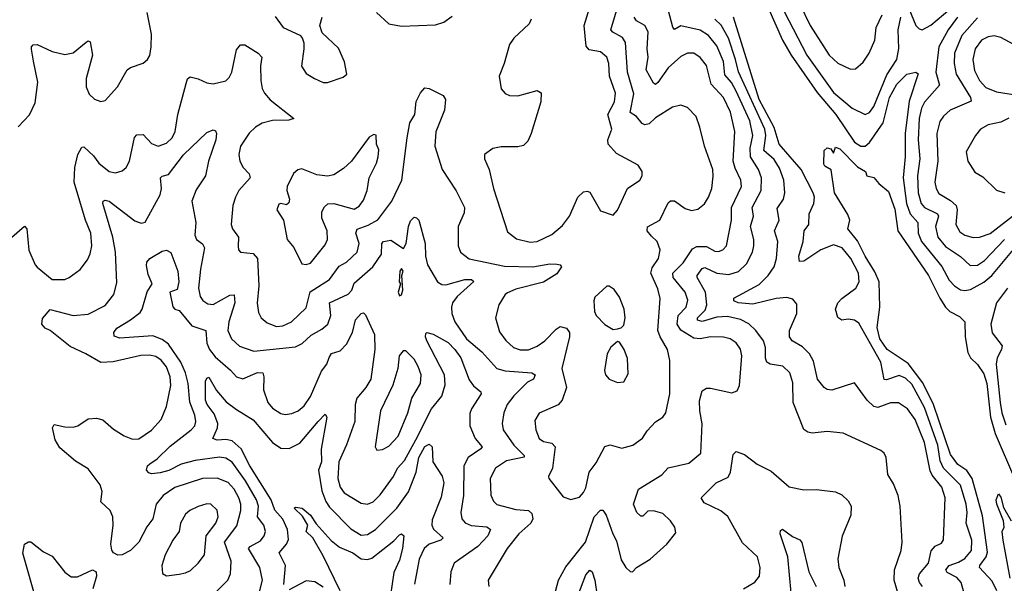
# Model space of a CAD drawing. Extents: x 1550320 to 1685906, y 509093 to 640511.
# Tile 68 of 256: x 1609232 to 1613882, y 529811 to 532472. Entities that reach past the tile are written whole.
import ezdxf

# ---------------------------------------------------------------- set-up
doc = ezdxf.new("R2010")
doc.units = 0

msp = doc.modelspace()

# ---------------------------------------------------------------- linework, layer by layer
at = {"layer": '0CON20XD'}
for points in [[(1609195, 531445.7), (1609255, 531496.7), (1609266, 531485), (1609274.5, 531384.5), (1609304.4, 531315), (1609315, 531303.1), (1609384.7, 531244.7), (1609445, 531245.5), (1609465.9, 531254.1), (1609517, 531293), (1609551.5, 531338.5), (1609564.1, 531365.9), (1609572, 531405), (1609568, 531465), (1609542.5, 531525), (1609488.4, 531705), (1609491.8, 531775), (1609506.7, 531835), (1609525, 531870), (1609535, 531872.5), (1609580.2, 531830.2), (1609605.3, 531795.3), (1609655, 531755.6), (1609685, 531748.5), (1609715, 531758.1), (1609734.3, 531775), (1609750, 531805), (1609774.6, 531915.4), (1609785, 531929.2), (1609815, 531930.8), (1609855, 531887.5), (1609885, 531875.8), (1609925, 531889.4), (1609951.9, 531915), (1609965.5, 531945), (1609979.2, 532025), (1610018.3, 532171.7), (1610025, 532192.5), (1610037, 532203), (1610075, 532193.5), (1610115, 532174.4), (1610145, 532170), (1610205, 532184.2), (1610220.7, 532199.3), (1610233.3, 532225), (1610255, 532330), (1610275, 532354.2), (1610295, 532353.3), (1610358.6, 532315), (1610375.4, 532295.4), (1610369.3, 532255), (1610370.3, 532185), (1610376.8, 532146.8), (1610387.5, 532125), (1610415, 532094.1), (1610526.7, 532005), (1610502.5, 531997.5), (1610425, 531996.8), (1610376.2, 531983.8), (1610345, 531965.6), (1610315, 531936.9), (1610275, 531875.8), (1610266.7, 531835), (1610271.4, 531805), (1610287.8, 531775), (1610315.5, 531745), (1610320.4, 531725), (1610267.5, 531665), (1610250.5, 531635), (1610238.2, 531595), (1610230.9, 531505), (1610236.7, 531485), (1610264.5, 531445), (1610263.2, 531403.2), (1610265.6, 531385.6), (1610275, 531374), (1610335, 531367.5), (1610354.6, 531345), (1610361.6, 531215), (1610353.9, 531133.9), (1610359.8, 531089.8), (1610371.9, 531065), (1610400.7, 531040.7), (1610445, 531023.1), (1610475, 531026.8), (1610515, 531045.3), (1610585, 531111.5), (1610603.5, 531186.5), (1610694.8, 531245.2), (1610741.2, 531308.8), (1610775, 531328), (1610825.4, 531375), (1610835.3, 531414.7), (1610819.8, 531465), (1610825, 531482.7), (1610878, 531502), (1610923, 531527), (1610990, 531615), (1611037.1, 531715), (1611061.6, 531915), (1611074.4, 531985.6), (1611097.8, 532025), (1611105, 532086.7), (1611125, 532126.7), (1611145, 532150), (1611165, 532146.7), (1611232.5, 532115), (1611242.5, 532095), (1611237.3, 532045), (1611197.4, 531942.6), (1611192.1, 531875), (1611226.9, 531765), (1611293.5, 531663.5), (1611331.8, 531585), (1611330.2, 531559.8), (1611303.3, 531495), (1611302.5, 531405), (1611314.4, 531375), (1611355, 531342.9), (1611522, 531308), (1611655, 531305.6), (1611735, 531319.2), (1611768.2, 531318.2), (1611783.9, 531313.9), (1611790, 531305), (1611768.2, 531271.8), (1611705, 531233.1), (1611575, 531199.1), (1611535, 531182.7), (1611524.5, 531175), (1611494.4, 531125), (1611478.9, 531065), (1611498.3, 530998.3), (1611527.4, 530957.4), (1611564.7, 530924.7), (1611595, 530913.1), (1611635, 530912.5), (1611675, 530930), (1611711.5, 530955), (1611765, 531010.7), (1611785, 531023.2), (1611815, 531016.1), (1611828.9, 530995), (1611828.7, 530975), (1611791.8, 530825), (1611813.5, 530735), (1611794.3, 530675.7), (1611775, 530653.9), (1611685, 530614.2), (1611665, 530580), (1611669.5, 530535), (1611685.7, 530495), (1611705, 530480.9), (1611745, 530472), (1611761.3, 530455), (1611748.1, 530355), (1611730, 530315), (1611731.2, 530305), (1611799.1, 530219.1), (1611835, 530205.8), (1611875, 530218.1), (1611895, 530239.2), (1611905, 530261.2), (1611921.5, 530335), (1611955, 530380), (1611995, 530457.1), (1612020, 530465), (1612075, 530448.2), (1612127.1, 530462.9), (1612173.8, 530496.2), (1612195, 530530), (1612235, 530572.5), (1612270, 530595), (1612283.5, 530615), (1612302, 530705), (1612302.9, 530862.9), (1612291.1, 530915), (1612256.3, 530975), (1612246.4, 531005), (1612256.1, 531155), (1612245, 531200.8), (1612212.9, 531275), (1612219.4, 531300.6), (1612248.7, 531345), (1612256.1, 531385), (1612242.9, 531425), (1612215, 531450), (1612195.4, 531475), (1612196.2, 531493.8), (1612255, 531526.2), (1612295, 531608.1), (1612305, 531617.5), (1612325, 531616.2), (1612375, 531581.5), (1612405, 531571.8), (1612435, 531577.9), (1612466.6, 531603.4), (1612485.6, 531634.4), (1612500, 531675), (1612507.3, 531732.8), (1612504.7, 531765), (1612465.4, 531875), (1612444.7, 531964.7), (1612426.5, 532015), (1612385, 532057.1), (1612355, 532068.9), (1612315, 532060), (1612235, 532009.6), (1612205, 531980.8), (1612185, 531975.4), (1612171.7, 531981.7), (1612145, 532014.6), (1612114.8, 532034.8), (1612131.7, 532121.7), (1612101.6, 532225), (1612092.2, 532365), (1612078.8, 532388.8), (1612033.7, 532413.7), (1612024.1, 532425), (1612060, 532545)], [(1612916.6, 532545), (1612965, 532445.6), (1613055.5, 532305), (1613095, 532267.5), (1613155, 532238.6), (1613179.3, 532240.7), (1613215, 532272), (1613243.3, 532315), (1613271.1, 532375), (1613277.5, 532435), (1613304.5, 532495)], [(1609225, 531965.7), (1609277.6, 532022.4), (1609305, 532080), (1609317.9, 532177.9), (1609297, 532277), (1609287.5, 532332.5), (1609288, 532345), (1609295.9, 532354.1), (1609315, 532355.6), (1609385, 532322.7), (1609445, 532307.5), (1609485, 532315.6), (1609545, 532366.7), (1609555, 532372.5), (1609565, 532367.5), (1609575.5, 532305), (1609545.5, 532195), (1609546.5, 532155), (1609560.5, 532120.5), (1609585, 532096.9), (1609615, 532085.6), (1609635, 532090.6), (1609693.8, 532155), (1609738.6, 532235), (1609755, 532246.7), (1609815, 532267.5), (1609835.4, 532284.6), (1609846.2, 532303.8), (1609853.5, 532345), (1609853.7, 532403.7), (1609833.6, 532506.4)], [(1610916.8, 532506.8), (1610975, 532453.3), (1611035, 532441.9), (1611195, 532447.8), (1611235, 532460), (1611275, 532489.2)], [(1611642.5, 531422.5), (1611675, 531424.6), (1611745, 531458.5), (1611795, 531500.6), (1611827.9, 531545), (1611868.5, 531635), (1611895, 531658.9), (1611912.6, 531662.6), (1611925, 531658.1), (1611975, 531570), (1612035, 531550), (1612055, 531573.3), (1612103.1, 531675), (1612160, 531715), (1612171.2, 531735), (1612171.2, 531755), (1612153.3, 531785), (1612051.2, 531841.2), (1612011.2, 531885), (1612009.6, 531905), (1612028.4, 531955), (1612010.2, 532025), (1612041.1, 532085), (1612045.7, 532125), (1612016.8, 532205), (1612013.6, 532265), (1612005.2, 532295.2), (1611975, 532320), (1611920.8, 532330.8), (1611907.3, 532347.3), (1611897.3, 532445), (1611922.7, 532527.3)], [(1613359.3, 530280.7), (1613332.5, 530325), (1613324, 530405), (1613313.8, 530425), (1613298.3, 530438.3), (1613120.4, 530520.4), (1613045, 530527.3), (1612975, 530520), (1612953.8, 530523.8), (1612935, 530537.5), (1612884.6, 530665), (1612882.6, 530757.4), (1612869.6, 530805), (1612835.7, 530835.7), (1612775.8, 530845.8), (1612760.5, 530855), (1612753.7, 530873.7), (1612754.1, 530925), (1612744.7, 530955), (1612708.2, 531005), (1612675, 531035.9), (1612636.5, 531056.5), (1612575, 531070.2), (1612525, 531068), (1612455, 531047.1), (1612433.4, 531053.4), (1612433.5, 531065), (1612468.9, 531101.1), (1612476.6, 531125), (1612470.2, 531185), (1612430.7, 531255), (1612431.5, 531265), (1612455, 531297.1), (1612467.6, 531302.4), (1612525, 531275.5), (1612580.7, 531269.3), (1612626.4, 531283.6), (1612665, 531320), (1612693.5, 531375), (1612698.6, 531405), (1612699.2, 531435), (1612683.3, 531495), (1612696.7, 531545), (1612691.2, 531585), (1612733.6, 531665), (1612735.2, 531725), (1612721.7, 531765), (1612682.8, 531825), (1612681, 531865), (1612693.7, 531925), (1612680.8, 531995), (1612615.2, 532135), (1612593, 532175), (1612562.6, 532212.6), (1612555.2, 532275), (1612525, 532349.6), (1612485, 532398.2), (1612445, 532423.2), (1612355, 532443.6), (1612325, 532426), (1612316.5, 532436.5), (1612295.7, 532514.3)], [(1612769, 532525), (1612834.8, 532375), (1612874.8, 532305), (1612998.6, 532128.6), (1613087, 532025), (1613175, 531893.9), (1613205, 531875.4), (1613224.6, 531874.6)], [(1612841.5, 532511.5), (1612948.8, 532305), (1613075, 532129.2), (1613163.8, 532053.8), (1613225, 532024.6), (1613245, 532033.9), (1613265, 532061.8), (1613327.6, 532212.4), (1613374.8, 532285), (1613384.2, 532335.8), (1613380.8, 532425), (1613393.3, 532485)], [(1613430.8, 532525), (1613464.8, 532444.8), (1613479.2, 532429.2), (1613494.6, 532424.6), (1613535, 532446.8), (1613625, 532522.4)], [(1610438.1, 532488.1), (1610476.1, 532436.1), (1610555, 532398.8), (1610566.1, 532386.1), (1610573.6, 532363.6), (1610573.8, 532335), (1610563, 532253), (1610585, 532218.8), (1610624.3, 532194.3), (1610665, 532176), (1610685, 532176), (1610759.5, 532200.5), (1610776.7, 532215), (1610766.2, 532273.8), (1610737.4, 532337.4), (1610660.9, 532410.9), (1610649.2, 532445), (1610660, 532485)], [(1611646.9, 532475), (1611637.2, 532452.8), (1611565.7, 532385), (1611545.4, 532354.6), (1611520.6, 532265), (1611495.7, 532205), (1611505.4, 532145.4), (1611524.6, 532124.6), (1611544.6, 532114.6), (1611585, 532112.2), (1611675, 532137.5), (1611695, 532127.5), (1611692.9, 532085), (1611647.5, 531935), (1611630.9, 531899.1), (1611611.3, 531878.7), (1611585, 531871.4), (1611505, 531872.5), (1611465.9, 531864.1), (1611427.5, 531835), (1611426.7, 531815), (1611449.2, 531765), (1611469.5, 531675), (1611535, 531471.2), (1611577.6, 531437.6), (1611642.5, 531422.5)], [(1611756.9, 529755), (1611776.9, 529825), (1611811.2, 529888.8), (1611904.7, 530005), (1611944.7, 530125), (1611975, 530156.7), (1611986.1, 530156.1), (1612002.4, 530132.4), (1612033.1, 530045), (1612051, 530011), (1612071.9, 529921.9), (1612094, 529885), (1612115, 529866.7), (1612125.7, 529864.3), (1612144.4, 529885.6), (1612209.4, 529925), (1612288.6, 529995), (1612330.7, 530049.3), (1612325.8, 530075), (1612305, 530106.2), (1612270, 530140), (1612225, 530153.6), (1612198, 530152), (1612175, 530127.1), (1612165, 530127.8), (1612145.7, 530145), (1612130.8, 530185), (1612154, 530255), (1612265, 530322.5), (1612295, 530355.5), (1612392.4, 530377.6), (1612449.5, 530425), (1612454.5, 530564.5), (1612443.3, 530625), (1612442.6, 530672.6), (1612455, 530720), (1612475, 530731.9), (1612495, 530731.9), (1612595, 530710), (1612619.7, 530720.3), (1612631.9, 530745), (1612642.4, 530885), (1612635.7, 530915.7), (1612615, 530946.2), (1612587.5, 530965), (1612555, 530972.7), (1612494.7, 530974.7), (1612445, 530965.2), (1612415, 530967.6), (1612355, 531005.6), (1612337.1, 531035), (1612341.6, 531075), (1612378.8, 531115), (1612387.2, 531147.2), (1612374.7, 531185), (1612318.6, 531255), (1612316.8, 531275), (1612365.8, 531324.2), (1612409.2, 531390.8), (1612430.5, 531400.5), (1612475, 531400.8), (1612515, 531379.1), (1612532.6, 531377.4), (1612552.5, 531385), (1612570, 531405), (1612594.1, 531525), (1612594.2, 531585), (1612640.9, 531685), (1612638.1, 531715), (1612611, 531771), (1612601.9, 531805), (1612610, 531945), (1612588.6, 532035), (1612556.2, 532105), (1612497.2, 532167.2), (1612475, 532255.5), (1612445, 532294.6), (1612415, 532313.8), (1612385, 532313.8), (1612355, 532298.5), (1612294.1, 532245), (1612245, 532176.4), (1612235, 532166.9), (1612225, 532171.9), (1612190.6, 532235), (1612199.6, 532295), (1612194.8, 532335.2), (1612200.4, 532415), (1612184.5, 532445), (1612145, 532467.5), (1612134.1, 532484.1)], [(1613495, 529796), (1613480.8, 529815), (1613475.3, 529835), (1613481.8, 529855), (1613524, 529905), (1613536.2, 529963.8), (1613555, 529985.7), (1613585, 530000), (1613594.4, 530015.6), (1613603.2, 530215), (1613586.7, 530265), (1613540.6, 530320.6), (1613531.4, 530341.4), (1613504.4, 530475), (1613460.9, 530585), (1613425, 530634.6), (1613382.6, 530662.6), (1613345, 530663.6), (1613285, 530640.4), (1613265, 530646.4), (1613233.6, 530675), (1613175, 530757.5), (1613066.9, 530723.1), (1613045.4, 530725.4), (1613030.6, 530735), (1613000, 530775), (1612980.1, 530860.1), (1612961.5, 530895), (1612928.2, 530928.2), (1612880, 530955), (1612867.1, 530975), (1612868.2, 531005), (1612902.5, 531085), (1612901.7, 531128.3), (1612883.2, 531153.2), (1612855, 531160.5), (1612805, 531155.3), (1612695, 531129), (1612625, 531134.8), (1612604.2, 531145), (1612605, 531157.1), (1612725, 531221.8), (1612767.5, 531265), (1612795.2, 531304.8), (1612805.9, 531345), (1612811.8, 531425), (1612795.9, 531475), (1612818.9, 531525), (1612808.5, 531581.5), (1612839.1, 531625), (1612845.8, 531655), (1612840.3, 531715), (1612820.6, 531770.6), (1612795, 531811.6), (1612747, 531855), (1612755.4, 531925), (1612750.9, 531955), (1612626.5, 532226.5), (1612611.7, 532285), (1612578.8, 532385), (1612545, 532446.4), (1612514.7, 532475)], [(1613722.8, 529655), (1613677.9, 529815), (1613658.1, 529838.1), (1613612, 529862), (1613605.3, 529875), (1613621.2, 529895), (1613665, 529909.8), (1613695, 529927.4), (1613726.5, 529965), (1613729.2, 530015), (1613702.5, 530095), (1613706.8, 530145), (1613702.3, 530185), (1613674.9, 530274.9), (1613594.2, 530354.2), (1613579.3, 530389.3), (1613567.7, 530462.3), (1613505, 530641.3), (1613445, 530750.8), (1613415, 530779), (1613385, 530791.4), (1613325, 530771.4), (1613315, 530772.9), (1613298.5, 530855), (1613195, 531039.4), (1613175, 531053.3), (1613145, 531057.8), (1613114.1, 531054.1), (1613095.8, 531065.8), (1613085.3, 531105), (1613096.5, 531135), (1613114, 531156), (1613180.8, 531205), (1613197.1, 531235), (1613193.2, 531275), (1613157, 531345), (1613116.7, 531395), (1613075, 531409.4), (1613015, 531385.7), (1612935, 531331.8), (1612915, 531331.2), (1612910.8, 531355), (1612932.1, 531425), (1612937.3, 531475), (1612958.1, 531505), (1612960.5, 531555), (1612982.3, 531605), (1612985.4, 531635), (1612979.6, 531655), (1612923, 531765), (1612818.1, 531885), (1612795, 531963.8), (1612724.4, 532095), (1612603.3, 532485)], [(1613661, 532485), (1613616.2, 532423.8), (1613572.1, 532345), (1613558.5, 532225), (1613576.5, 532163.5), (1613505, 532083.6), (1613491.1, 532055), (1613480.6, 532005), (1613475.6, 531905.6), (1613482.8, 531815), (1613472.3, 531735), (1613475.5, 531655.5), (1613489, 531605), (1613504.9, 531584.9), (1613565.8, 531555.8), (1613570.8, 531545), (1613556.7, 531495), (1613568.8, 531445), (1613605, 531401.4), (1613675, 531353.9), (1613721.2, 531311.2), (1613755, 531312.7), (1613788.7, 531335), (1613883.5, 531435)], [(1613755, 532481.1), (1613682, 532398), (1613647.4, 532315), (1613644.8, 532264.8), (1613655.2, 532215), (1613721.8, 532105), (1613725, 532087.5), (1613625.6, 532045), (1613595, 532017.3), (1613577.8, 531992.2), (1613562.6, 531935), (1613568.1, 531805), (1613553.3, 531705), (1613559.7, 531675), (1613572.3, 531652.3), (1613628.4, 531618.4), (1613654.8, 531594.8), (1613658.8, 531575), (1613653.5, 531505), (1613671.3, 531471.3), (1613694.8, 531454.8), (1613735, 531443.7), (1613765, 531445.8), (1613815, 531463.3), (1613934.9, 531555.1)], [(1613945, 532345.5), (1613865, 532388.9), (1613833.3, 532396.7), (1613805, 532391.2), (1613775, 532375.9), (1613744.2, 532335), (1613733.2, 532285), (1613741.8, 532231.8), (1613765.2, 532185.2), (1613795, 532152.9), (1613845, 532131.7), (1613954.6, 532114.6)], [(1613224.6, 531874.6), (1613245, 531893.1), (1613309.4, 531985), (1613339.2, 532105), (1613375, 532168.2), (1613421.1, 532215), (1613464.2, 532224.2), (1613475, 532216.7), (1613432.6, 532087.4), (1613414.1, 531935), (1613413.4, 531825), (1613403.6, 531725), (1613420.4, 531605), (1613437.2, 531555), (1613474.3, 531515), (1613474.8, 531465), (1613491.5, 531425), (1613587.3, 531307.3), (1613621.8, 531241.8), (1613647.1, 531215), (1613675, 531197.2), (1613695, 531193.5), (1613721.8, 531198.2), (1613785, 531232.5), (1613823.3, 531265), (1613925, 531387.8)], [(1613903.3, 532006.7), (1613865, 531989.1), (1613805, 531975.5), (1613769.4, 531955), (1613745.6, 531925), (1613702.4, 531847.6), (1613709.2, 531805), (1613742.8, 531752.8), (1613780.3, 531730.3), (1613845, 531668), (1613885, 531654)], [(1610155, 529765.5), (1610214.8, 529825.3), (1610227.8, 529855), (1610230.3, 529915), (1610198.4, 530005), (1610258, 530082), (1610276.5, 530155), (1610276.5, 530185), (1610267.4, 530215), (1610244.3, 530255), (1610216.7, 530286.7), (1610165, 530307.4), (1610095, 530305.3), (1609965, 530262.4), (1609908.8, 530225), (1609876.9, 530185), (1609860.7, 530115), (1609832.1, 530077.9), (1609795, 530005.7), (1609755, 529965.6), (1609715, 529945.7), (1609695, 529944.2), (1609675, 529953.8), (1609666.8, 529966.8), (1609662.2, 529995), (1609673.3, 530085), (1609671.5, 530125), (1609658.5, 530155), (1609615.6, 530195), (1609621.5, 530245), (1609611.1, 530275), (1609555, 530351.5), (1609495, 530387.8), (1609421.2, 530451.2), (1609398.6, 530488.6), (1609386, 530545), (1609395, 530561.2), (1609445, 530549.4), (1609485, 530548.1), (1609506.4, 530553.6), (1609555, 530586.9), (1609595, 530590.5), (1609625, 530582.2), (1609675, 530538.5), (1609725, 530506.7), (1609765, 530491.9), (1609795, 530493.1), (1609855, 530534.4), (1609900.4, 530585), (1609924.7, 530645.3), (1609945.2, 530745), (1609942.3, 530785), (1609925, 530832.5), (1609900.4, 530865), (1609875, 530881.3), (1609845, 530888.2), (1609803.6, 530886.4), (1609674, 530856), (1609615, 530852.9), (1609544.8, 530894.8), (1609469.6, 530929.6), (1609375, 531004.2), (1609352.3, 531015), (1609336.7, 531035), (1609338.9, 531061.1), (1609375, 531104), (1609485, 531076.1), (1609555, 531081.5), (1609635, 531122.1), (1609676.4, 531175), (1609689.8, 531230.2), (1609684.8, 531375), (1609671.3, 531445), (1609624.5, 531605), (1609626.2, 531615), (1609635, 531620), (1609655, 531615.4), (1609775, 531522.2), (1609805, 531511.1), (1609825, 531515.7), (1609895.2, 531645), (1609901.1, 531675), (1609896.4, 531725), (1609905, 531733.6), (1609935, 531740.8), (1610005, 531833.6), (1610115, 531939.2), (1610145, 531952), (1610157, 531947), (1610161.4, 531935), (1610157.8, 531905), (1610123.5, 531805), (1610110, 531735), (1610065, 531669.5), (1610044.6, 531615), (1610063.8, 531515), (1610058.9, 531455), (1610067.1, 531435), (1610095, 531413.1), (1610104.6, 531395), (1610085.3, 531295), (1610076.9, 531205), (1610084.6, 531165), (1610096.5, 531146.5)], [(1610585, 531315.8), (1610605, 531322.9), (1610675, 531409.2), (1610685.6, 531435), (1610684.3, 531475), (1610659.2, 531535), (1610659.2, 531565), (1610670.7, 531589.3), (1610687.6, 531602.4), (1610715.5, 531604.5), (1610812.1, 531577.9), (1610835, 531591.9), (1610855, 531620), (1610873.3, 531665), (1610881.9, 531725), (1610917.1, 531795), (1610924.3, 531825), (1610927.3, 531857.3), (1610916.2, 531885), (1610915, 531927.5), (1610905, 531930), (1610883, 531917), (1610799.2, 531805), (1610760.5, 531769.5), (1610715, 531740), (1610685, 531733.1), (1610635, 531739.2), (1610565, 531768), (1610545, 531763.8), (1610525, 531746.7), (1610495.7, 531684.3), (1610493.5, 531665), (1610506.1, 531625), (1610502.9, 531607.1), (1610491.4, 531598.6), (1610465, 531604.5), (1610455, 531601.1), (1610446.5, 531575), (1610477.1, 531525), (1610495.8, 531435), (1610526.7, 531396.7), (1610565, 531318.8), (1610585, 531315.8)], [(1613847.4, 529775), (1613825, 529820.4), (1613765.4, 529885), (1613766.6, 529895), (1613795.6, 529935), (1613802.1, 529957.9), (1613779.7, 530129.7), (1613730.6, 530305), (1613705, 530343.8), (1613662, 530372), (1613628.2, 530418.2), (1613547.4, 530655), (1613497.7, 530757.7), (1613428.6, 530848.6), (1613329, 530915), (1613294.5, 530965), (1613282, 531018), (1613293.8, 531115), (1613290.6, 531235), (1613271, 531281), (1613224.3, 531355), (1613187.9, 531427.9), (1613143.3, 531485), (1613152.2, 531525), (1613142.2, 531552.2), (1613080, 531655), (1613063.6, 531763.6), (1613035, 531781.2), (1613030.3, 531790.3), (1613031.2, 531855), (1613045, 531866.7), (1613063, 531863), (1613075, 531842.5), (1613085, 531870), (1613105, 531863.3), (1613188.2, 531778.2), (1613225.8, 531755.8), (1613233.3, 531735), (1613265, 531726.7), (1613288.6, 531698.6), (1613335, 531660.8), (1613365, 531578), (1613378.8, 531475), (1613524.2, 531265), (1613576.9, 531156.9), (1613604, 531115), (1613625, 531093.6), (1613670, 531070), (1613695.5, 531045.5), (1613697.3, 530975), (1613710.4, 530900.4), (1613722.2, 530875), (1613755, 530843.8), (1613785, 530799.6), (1613799, 530755), (1613816, 530595), (1613838.8, 530518.8), (1613935.1, 530295.1)], [(1610096.5, 531146.5), (1610120.6, 531130.6), (1610145, 531127.3), (1610225, 531171.3), (1610245, 531172.9), (1610247.5, 531135), (1610219.8, 531045), (1610215.3, 531005), (1610231.8, 530965), (1610270.3, 530930.3), (1610337, 530907), (1610535, 530926.9), (1610566.2, 530943.8), (1610607.6, 530982.4), (1610659.5, 531010.5), (1610686.4, 531035), (1610701.4, 531075), (1610695.4, 531135), (1610783.7, 531176.3), (1610800.3, 531195), (1610811.8, 531228.2), (1610900, 531305), (1610940.8, 531365), (1610942.7, 531415), (1610950, 531425), (1610985, 531430.9), (1611045, 531391.2), (1611057.5, 531415), (1611068.2, 531495), (1611077.9, 531522.1), (1611095, 531539.2), (1611106.6, 531536.6), (1611117.1, 531525), (1611147.2, 531415), (1611148.6, 531355), (1611157.4, 531315), (1611204.6, 531234.6), (1611225, 531222.5), (1611245, 531219.8), (1611334.7, 531244.7), (1611365.2, 531245.2), (1611376.3, 531236.3), (1611297.2, 531165), (1611276.1, 531135), (1611270.4, 531115), (1611273.2, 531085), (1611287.1, 531045), (1611342.5, 530965), (1611415, 530904.6), (1611485.2, 530825.2), (1611524, 530814), (1611650, 530805), (1611665.6, 530795.6), (1611658.8, 530775), (1611629.8, 530760.2), (1611565, 530696.2), (1611534.7, 530655), (1611517.6, 530615), (1611510.3, 530565), (1611514.7, 530535), (1611565, 530463.7), (1611614.5, 530415), (1611614.4, 530405.6), (1611530.7, 530389.3), (1611479.2, 530355), (1611453.3, 530305), (1611457.1, 530227.1), (1611468.9, 530198.9), (1611485, 530182.7), (1611575, 530159.8), (1611635, 530154.1), (1611650.5, 530140.5), (1611655.5, 530115), (1611646.4, 530095), (1611589.1, 530045), (1611533.5, 529975), (1611444.4, 529825), (1611448.1, 529795)], [(1610340.7, 529679.3), (1610377.8, 529825), (1610366.7, 529885), (1610313.1, 529975), (1610320, 529985), (1610368.3, 530011.7), (1610386.5, 530035), (1610392.4, 530055), (1610385.5, 530085.5), (1610354.8, 530125), (1610360.2, 530175), (1610350.4, 530205), (1610299, 530295), (1610235, 530383.5), (1610205, 530401.6), (1610175, 530407), (1610059.9, 530390.1), (1609995, 530373.9), (1609936, 530344), (1609895, 530331.9), (1609855, 530327.3), (1609841.9, 530331.9), (1609831.4, 530345), (1609835.6, 530365), (1609846.5, 530375), (1609881.5, 530398.5), (1609941.8, 530458.2), (1610041.8, 530535), (1610058.7, 530555), (1610064, 530575), (1610059.1, 530605), (1610035.5, 530665.5), (1610028.2, 530755), (1610015.2, 530805), (1609992.8, 530855), (1609935, 530939.6), (1609905, 530961.9), (1609860, 530980), (1609705, 530968.9), (1609678.3, 530978.3), (1609676.2, 530995), (1609690.8, 531015), (1609755.7, 531054.3), (1609800.4, 531089.6), (1609810.9, 531105), (1609833.2, 531186.8), (1609858, 531225), (1609838.5, 531268.5), (1609831.1, 531311.1), (1609832.4, 531327.6), (1609846.7, 531345), (1609905, 531380), (1609925, 531384), (1609945, 531372.9), (1609978.4, 531285), (1609984.1, 531235), (1609975, 531197.7), (1609941.2, 531185), (1609955, 531115.7), (1609965, 531104.6), (1609985, 531099.4), (1610045, 531027.2), (1610111.5, 531005), (1610115.8, 530945), (1610128.4, 530915), (1610155, 530880.9), (1610227.5, 530817.5), (1610255.7, 530785), (1610285, 530776.2), (1610355, 530806.6), (1610380, 530805), (1610385.3, 530785.3), (1610384, 530725), (1610403.1, 530665), (1610425, 530638.2), (1610465, 530613.1), (1610485, 530608.5), (1610517.3, 530612.7), (1610547.1, 530625), (1610575, 530648.5), (1610605, 530693.3), (1610657.1, 530812.9), (1610682.3, 530845), (1610692.7, 530877.2), (1610704.1, 530895.9), (1610745, 530909.2), (1610775, 530940), (1610803.2, 530995), (1610817.1, 531055), (1610845, 531084.4), (1610855, 531087.5), (1610865, 531078), (1610908.1, 530985), (1610908.9, 530915), (1610889.8, 530775), (1610866.5, 530735), (1610824.1, 530685), (1610816.8, 530655), (1610815.2, 530574.8), (1610775.8, 530465), (1610739.5, 530385), (1610733.9, 530305), (1610745.2, 530265.2), (1610765, 530237.7), (1610845, 530188.5), (1610875, 530184.7), (1610901.5, 530195), (1610935, 530229.1), (1610996.8, 530315), (1611016.6, 530355), (1611049, 530391), (1611102.2, 530487.8), (1611177.1, 530635), (1611225.2, 530695), (1611241.5, 530748.5), (1611238.1, 530795), (1611154.8, 530955), (1611147.9, 530975), (1611150, 530990), (1611155, 530995.7), (1611185, 530986.5), (1611255, 530947.4), (1611287.6, 530915), (1611315.6, 530875), (1611355, 530771.8), (1611375, 530742.9), (1611410, 530715), (1611411.4, 530705), (1611365.6, 530635), (1611358, 530612), (1611357.8, 530555), (1611382.5, 530495), (1611415.7, 530455), (1611410, 530445), (1611350, 530405), (1611329.3, 530365), (1611328.4, 530225), (1611314.6, 530145), (1611320.5, 530115), (1611335.9, 530095.9), (1611363.7, 530083.7), (1611438, 530078), (1611455.5, 530065), (1611443.3, 530035), (1611395.6, 529984.4), (1611284.4, 529905), (1611267.3, 529865), (1611262.7, 529805)], [(1611025, 531167.5), (1611035, 531172.5), (1611041.2, 531195), (1611036.7, 531265), (1611042.5, 531285), (1611035, 531296.7), (1611027.5, 531285), (1611023.8, 531235), (1611030, 531225), (1611018.8, 531185), (1611025, 531167.5)], [(1612035, 531010), (1612055, 531012.5), (1612072.5, 531017.5), (1612085, 531030), (1612090.8, 531065), (1612087.1, 531105), (1612065, 531162.5), (1612038.8, 531198.8), (1612015, 531213.8), (1612005, 531213.8), (1611948.8, 531161.2), (1611944, 531145), (1611946, 531095), (1611954, 531075), (1611995, 531032.5), (1612035, 531010)], [(1613896.5, 531205), (1613845, 531135.5), (1613818.7, 531035), (1613824.2, 530994.2), (1613871.6, 530931.6), (1613869.2, 530915), (1613847.5, 530875), (1613843.7, 530846.3), (1613862.9, 530665), (1613870.9, 530615), (1613888.7, 530558.7)], [(1612055, 530758.8), (1612085, 530762.5), (1612105, 530800), (1612102, 530872), (1612086.7, 530915), (1612065, 530950), (1612055, 530952.5), (1612024.2, 530925.8), (1612006.1, 530893.9), (1611994, 530815), (1611998.8, 530795), (1612015, 530774), (1612055, 530758.8)], [(1610919.2, 530439.2), (1610945, 530443.3), (1610975, 530458.9), (1611018.8, 530505), (1611065, 530616), (1611084.5, 530685), (1611124.5, 530755), (1611127.1, 530795), (1611114.5, 530835), (1611095, 530869.2), (1611055, 530908), (1611042.1, 530907.9), (1611024.6, 530885.4), (1611017.3, 530825), (1610993.5, 530746.5), (1610936.2, 530625), (1610910, 530455), (1610919.2, 530439.2)], [(1610479.4, 529805), (1610487.8, 529895), (1610457.1, 529955), (1610491.3, 529995), (1610502.1, 530017.9), (1610496.8, 530065), (1610475, 530113.8), (1610436.3, 530156.3), (1610419, 530205), (1610318.1, 530365), (1610278.4, 530445), (1610235, 530483), (1610205, 530489.8), (1610165, 530486), (1610144.5, 530495), (1610165.6, 530544.4), (1610167.1, 530565), (1610151, 530611), (1610117.1, 530655), (1610109.2, 530675), (1610108.6, 530765), (1610115, 530780), (1610125, 530784), (1610161.8, 530721.8), (1610207.6, 530667.6), (1610255, 530631.1), (1610335, 530583.1), (1610425, 530475.5), (1610465, 530449.2), (1610505, 530447.7), (1610555, 530472.9), (1610640.9, 530575), (1610675, 530608.8), (1610682.5, 530595), (1610655.5, 530444.5), (1610656.4, 530385), (1610643.2, 530345), (1610658.1, 530248.1), (1610676.9, 530196.9), (1610695, 530169.6), (1610795, 530067.7), (1610845, 530037.9), (1610875, 530041.5), (1610912.9, 530065), (1611012.7, 530165), (1611067.3, 530242.7), (1611104.5, 530335.5), (1611116.2, 530405), (1611145, 530456.1), (1611165, 530468.5), (1611179.4, 530455), (1611183.1, 530385), (1611227.3, 530317.3), (1611235.2, 530285), (1611222.2, 530217.8), (1611179.3, 530110.7), (1611178.1, 530085), (1611185.6, 530065.6), (1611231.9, 530025), (1611220.8, 530015), (1611165, 529995.8), (1611141.5, 529975), (1611118.8, 529925), (1611096.2, 529806.2)], [(1612650, 529785), (1612704.3, 529815.7), (1612725.5, 529844.5), (1612728.9, 529885), (1612715.7, 529935), (1612645, 530001.4), (1612576.7, 530126.7), (1612543.2, 530153.2), (1612465, 530190.6), (1612450.8, 530215), (1612521.1, 530285), (1612578.5, 530311.5), (1612589.2, 530335), (1612600.8, 530419.2), (1612615, 530433.5), (1612655, 530419.3), (1612715, 530372.7), (1612780.8, 530340.8), (1612865.7, 530265.7), (1612935, 530252.2), (1612995, 530254.4), (1613085, 530242.9), (1613115, 530229.2), (1613145, 530200), (1613158.6, 530175), (1613157.4, 530132.6), (1613116.9, 530033.1), (1613096.2, 529926.2), (1613100.4, 529885), (1613124.6, 529825), (1613129.2, 529795)], [(1613380.8, 529760.8), (1613361.6, 529825), (1613363.4, 529875), (1613394.7, 529965), (1613398.8, 530005), (1613390.6, 530175), (1613380, 530225), (1613359.3, 530280.7)], [(1613910.2, 529835), (1613876.4, 530013.6), (1613872.5, 530055), (1613882, 530075), (1613877.8, 530105), (1613846.2, 530183.8), (1613843.5, 530205), (1613855, 530232.5), (1613865, 530217.5), (1613878.9, 530168.9), (1613914.3, 530105)], [(1609925, 529846.7), (1609985, 529853.6), (1610015, 529859.5), (1610038.1, 529871.9), (1610074.4, 529905), (1610104.4, 529945), (1610112, 530035), (1610158.8, 530095), (1610169.6, 530125), (1610165, 530155.8), (1610135, 530184.4), (1610115, 530185.5), (1610075, 530173.6), (1610036, 530155), (1610015, 530137.5), (1609991.9, 530095), (1609984.3, 530055), (1609955.4, 530014.6), (1609918.9, 529945), (1609902.5, 529895), (1609906.4, 529856.4), (1609925, 529846.7)], [(1610746.1, 529775), (1610665, 529941.1), (1610615.6, 530025.6), (1610584.3, 530055), (1610592.5, 530085), (1610567.1, 530127.1), (1610528, 530165), (1610535, 530170.8), (1610565.6, 530165), (1610605, 530132.9), (1610631.6, 530091.6), (1610702.6, 530012.6), (1610741.8, 529981.8), (1610805, 529953.9), (1610845, 529926.8), (1610875, 529922.4), (1610895, 529929.2), (1610998.3, 530011.7), (1611025, 530039.4), (1611035, 530044.2), (1611045.6, 530035), (1611039.6, 529975), (1611025, 529920.6), (1610998.9, 529861.1), (1610982.3, 529755)], [(1612874.8, 529765), (1612859.1, 529935), (1612822.9, 530045), (1612825, 530060), (1612835, 530066.7), (1612882.1, 530032.1), (1612915.6, 530015.6), (1612925, 530003.3), (1612958.1, 529865), (1612993.2, 529795)], [(1609314.1, 529715), (1609247.3, 529952.7), (1609253.9, 529996.1), (1609273.9, 530006.1), (1609285, 530006), (1609345, 529960), (1609385, 529938.8), (1609445, 529862.5), (1609475, 529841.8), (1609505, 529841.1), (1609575, 529873.8), (1609593.3, 529865), (1609594.3, 529845), (1609576.5, 529785)], [(1611842.5, 529685), (1611905, 529850.8), (1611925, 529872.5), (1611935.4, 529865.4), (1611947.8, 529825), (1611970.9, 529675)], [(1610665, 529792.4), (1610625, 529817.8), (1610585, 529821.6), (1610505, 529780.4)]]:
    msp.add_lwpolyline(points, dxfattribs=at)

doc.saveas('drawing.dxf')
